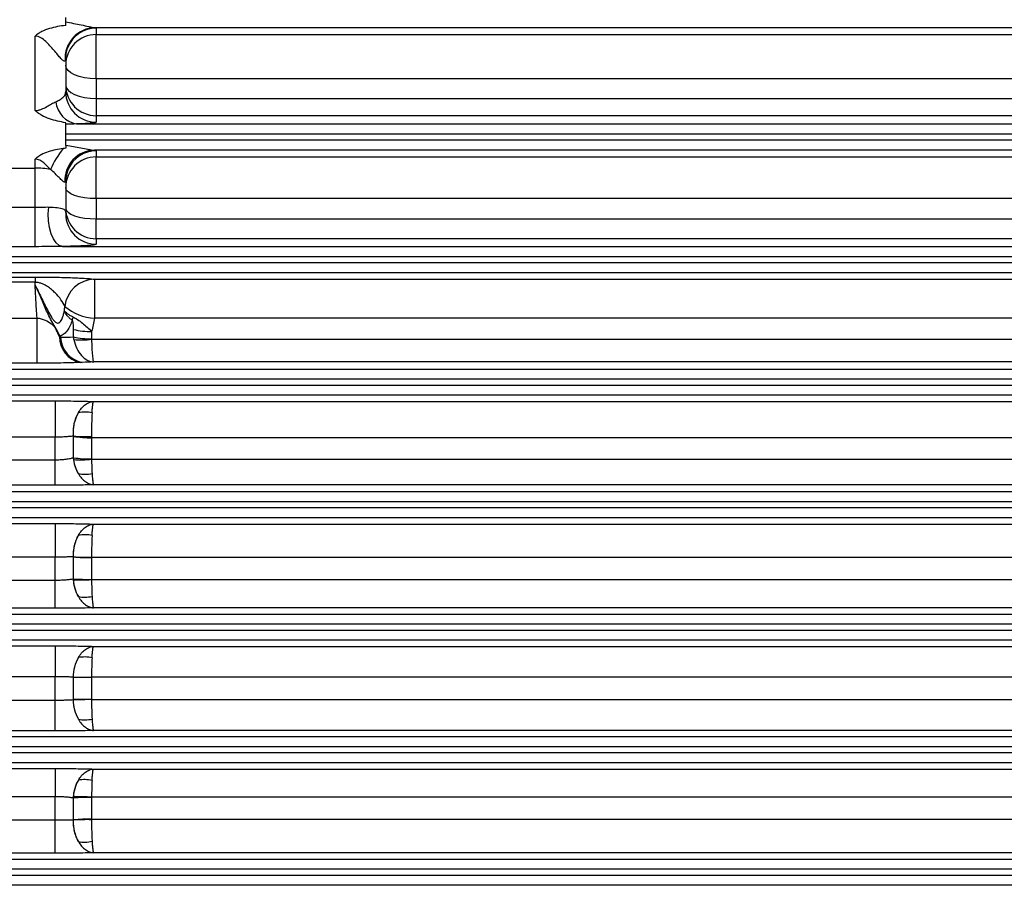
# Model space of a CAD drawing. Header units: millimetres. Extents: x -722 to 1902, y -809 to 1604.
# Tile 5 of 93: x -506 to -410, y 291 to 376. Entities that reach past the tile are written whole.
import ezdxf

# ---------------------------------------------------------------- set-up
doc = ezdxf.new("R2010")
doc.units = ezdxf.units.MM

msp = doc.modelspace()

# ---------------------------------------------------------------- linework, layer by layer
at = {"color": 7, "linetype": 'Continuous', "lineweight": 25}
for p, q in [((-501.81, 376.01), (-501.81, 376.448)), ((-174.703, 375.449), (-498.917, 375.449)), ((-504.81, 367.332), (-504.81, 374.617)), ((-498.81, 375.406), (-498.81, 374.779)), ((-498.81, 374.779), (-174.81, 374.779)), ((-498.81, 370.43), (-498.81, 374.779)), ((-501.81, 372.408), (-501.81, 369.183)), ((-498.81, 370.43), (-498.81, 368.516)), ((-174.81, 370.43), (-498.81, 370.43)), ((-498.81, 368.516), (-498.81, 366.827)), ((-498.81, 368.516), (-174.81, 368.516)), ((-498.81, 366.827), (-498.81, 366.185)), ((-174.81, 366.827), (-498.81, 366.827)), ((-501.81, 365.017), (-501.81, 365.982)), ((-500.735, 366.016), (-172.885, 366.016)), ((-171.81, 365.017), (-501.81, 365.017)), ((-501.81, 364.448), (-501.81, 365.017)), ((-501.81, 364.448), (-171.81, 364.448)), ((-501.81, 363.943), (-501.81, 364.448)), ((-174.624, 363.449), (-498.996, 363.449)), ((-498.81, 363.396), (-498.81, 362.791)), ((-504.81, 361.691), (-504.81, 362.568)), ((-498.81, 362.791), (-174.81, 362.791)), ((-498.81, 358.707), (-498.81, 362.791)), ((-536.81, 361.691), (-504.81, 361.691)), ((-504.81, 357.867), (-504.81, 361.691)), ((-501.81, 360.398), (-501.81, 357.232)), ((-498.81, 358.707), (-498.81, 356.726)), ((-174.81, 358.707), (-498.81, 358.707)), ((-509.949, 357.867), (-504.81, 357.867)), ((-504.81, 353.998), (-504.81, 357.867)), ((-498.81, 354.769), (-498.81, 356.726)), ((-498.81, 356.726), (-174.81, 356.726)), ((-174.81, 354.769), (-498.81, 354.769)), ((-498.81, 354.769), (-498.81, 354.234)), ((-504.81, 353.998), (-509.949, 353.998)), ((-502.136, 354.016), (-171.484, 354.016)), ((-163.671, 353.017), (-509.949, 353.017)), ((-509.949, 352.448), (-163.671, 352.448)), ((-163.671, 351.449), (-509.949, 351.449)), ((-523.508, 351.027), (-504.81, 351.027)), ((-504.81, 350.506), (-523.508, 350.506)), ((-504.81, 351.027), (-504.81, 350.506)), ((-504.81, 350.222), (-504.81, 350.506)), ((-498.975, 350.809), (-174.645, 350.809)), ((-498.975, 350.809), (-498.975, 346.99)), ((-523.31, 347.012), (-504.619, 347.012)), ((-504.619, 342.585), (-504.619, 347.012)), ((-375.112, 346.99), (-498.975, 346.99)), ((-501.042, 345.161), (-501.042, 345.885)), ((-499.274, 345.692), (-499.274, 344.971)), ((-499.272, 344.929), (-378.684, 344.929)), ((-378.684, 342.705), (-499.067, 342.705)), ((-504.619, 342.585), (-523.31, 342.585)), ((-509.949, 342.016), (-386.881, 342.016)), ((-386.881, 341.017), (-509.949, 341.017)), ((-509.949, 340.448), (-386.881, 340.448)), ((-523.31, 338.891), (-502.845, 338.891)), ((-386.881, 339.449), (-509.949, 339.449)), ((-502.845, 338.891), (-502.845, 335.342)), ((-499.07, 338.838), (-378.652, 338.838)), ((-502.845, 335.342), (-523.31, 335.342)), ((-502.845, 333.127), (-502.845, 335.342)), ((-501.078, 335.443), (-501.078, 333.326)), ((-501.043, 335.442), (-501.078, 335.443)), ((-501.042, 333.327), (-501.042, 335.42)), ((-378.652, 335.284), (-499.274, 335.284)), ((-499.274, 335.284), (-499.274, 333.203)), ((-523.31, 333.127), (-502.845, 333.127)), ((-502.845, 330.63), (-502.845, 333.127)), ((-501.078, 333.326), (-501.042, 333.327)), ((-499.273, 333.173), (-376.81, 333.173)), ((-502.845, 330.63), (-523.31, 330.63)), ((-376.81, 330.683), (-499.07, 330.683)), ((-509.949, 330.016), (-388.881, 330.016)), ((-388.881, 329.017), (-509.949, 329.017)), ((-509.949, 328.448), (-388.881, 328.448)), ((-388.881, 327.449), (-509.949, 327.449)), ((-523.31, 326.881), (-502.845, 326.881)), ((-502.845, 326.881), (-502.845, 323.595)), ((-499.07, 326.828), (-376.81, 326.828)), ((-502.845, 323.595), (-523.31, 323.595)), ((-502.845, 321.338), (-502.845, 323.595)), ((-501.078, 323.621), (-501.078, 321.461)), ((-501.042, 323.62), (-501.078, 323.621)), ((-501.042, 321.463), (-501.042, 323.611)), ((-499.274, 323.54), (-499.274, 321.404)), ((-376.81, 323.54), (-499.274, 323.54)), ((-501.078, 321.461), (-501.042, 321.463)), ((-499.274, 321.387), (-376.81, 321.387)), ((-523.31, 321.338), (-502.845, 321.338)), ((-502.845, 318.577), (-502.845, 321.338)), ((-502.845, 318.577), (-523.31, 318.577)), ((-376.81, 318.63), (-499.07, 318.63)), ((-509.949, 318.016), (-388.881, 318.016)), ((-388.881, 317.017), (-509.949, 317.017)), ((-509.949, 316.448), (-388.881, 316.448)), ((-523.31, 314.903), (-502.845, 314.903)), ((-388.881, 315.449), (-509.949, 315.449)), ((-502.845, 314.903), (-502.845, 311.879)), ((-499.07, 314.85), (-376.81, 314.85)), ((-502.845, 311.879), (-523.31, 311.879)), ((-502.845, 309.586), (-502.845, 311.879)), ((-501.078, 311.831), (-501.078, 309.634)), ((-501.042, 311.829), (-501.078, 311.831)), ((-501.042, 309.636), (-501.042, 311.829)), ((-376.81, 311.827), (-499.274, 311.827)), ((-499.274, 311.823), (-499.274, 309.642)), ((-523.31, 309.586), (-502.845, 309.586)), ((-502.845, 306.563), (-502.845, 309.586)), ((-501.078, 309.634), (-501.042, 309.636)), ((-499.274, 309.638), (-376.81, 309.638)), ((-502.845, 306.563), (-523.31, 306.563)), ((-509.949, 306.016), (-388.881, 306.016)), ((-376.81, 306.615), (-499.07, 306.615)), ((-388.881, 305.017), (-509.949, 305.017)), ((-509.949, 304.448), (-388.881, 304.448)), ((-388.881, 303.449), (-509.949, 303.449)), ((-523.31, 302.888), (-502.845, 302.888)), ((-502.845, 302.888), (-502.845, 300.127)), ((-499.07, 302.835), (-376.81, 302.835)), ((-502.845, 300.127), (-523.31, 300.127)), ((-502.845, 297.871), (-502.845, 300.127)), ((-501.078, 300.004), (-501.078, 297.844)), ((-501.042, 300.003), (-501.078, 300.004)), ((-501.042, 297.854), (-501.042, 300.003)), ((-376.81, 300.078), (-499.274, 300.078)), ((-499.274, 300.062), (-499.274, 297.925)), ((-523.31, 297.871), (-502.845, 297.871)), ((-502.845, 294.585), (-502.845, 297.871)), ((-501.078, 297.844), (-501.042, 297.845)), ((-499.274, 297.925), (-378.557, 297.925)), ((-502.845, 294.585), (-523.31, 294.585)), ((-378.557, 294.637), (-499.07, 294.637)), ((-509.949, 294.016), (-388.881, 294.016)), ((-388.881, 293.017), (-509.949, 293.017)), ((-509.949, 292.448), (-388.881, 292.448)), ((-388.881, 291.449), (-509.949, 291.449))]:
    msp.add_line(p, q, dxfattribs=at)
at = {"color": 7, "linetype": 'Continuous', "lineweight": 25, "flags": 128}
for points in [[(-501.81, 372.408), (-501.752, 372.993), (-501.621, 373.456)], [(-498.81, 370.43), (-499.395, 370.456), (-499.958, 370.532), (-500.477, 370.657), (-500.931, 370.825), (-501.304, 371.03), (-501.582, 371.264), (-501.752, 371.518), (-501.81, 371.781)], [(-501.81, 369.825), (-501.752, 369.57), (-501.582, 369.324), (-501.304, 369.098), (-500.931, 368.9), (-500.477, 368.737), (-499.958, 368.616), (-499.395, 368.542), (-498.81, 368.516)], [(-498.81, 358.707), (-499.395, 358.728), (-499.958, 358.79), (-500.477, 358.89), (-500.931, 359.025), (-501.304, 359.19), (-501.582, 359.377), (-501.752, 359.581), (-501.81, 359.793)], [(-502.136, 354.016), (-502.45, 354.116), (-502.748, 354.367), (-503.014, 354.756), (-503.235, 355.264), (-503.397, 355.863), (-503.494, 356.522), (-503.52, 357.207), (-503.473, 357.882)], [(-501.81, 357.768), (-501.752, 357.564), (-501.582, 357.369), (-501.304, 357.189), (-500.931, 357.031), (-500.477, 356.902), (-499.958, 356.805), (-499.395, 356.746), (-498.81, 356.726)]]:
    msp.add_lwpolyline(points, dxfattribs=at)
at = {"color": 7, "linetype": 'Continuous', "lineweight": 25}
for centre, radius, start, end in [((-498.871, 372.448), 3.001, 90.87785, 184.29924), ((-498.811, 371.78), 2.999, 89.98255, 179.98254), ((-498.81, 372.407), 3, 89.99057, 159.52857), ((-498.811, 369.826), 2.999, 180.01746, 270.01745), ((-498.811, 369.184), 2.999, 180.01746, 270.01745), ((-500.312, 368.454), 2.474, 186.03738, 260.15084), ((-496.198, 358.969), 7.471, 138.31411, 138.68528), ((-495.007, 357.955), 9.035, 141.30121, 156.51276), ((-498.918, 360.462), 2.988, 91.49855, 182.53506), ((-498.81, 360.396), 3, 89.99111, 156.39106), ((-498.811, 359.792), 2.999, 89.98255, 179.98254), ((-504.772, 353.546), 8.146, 79.54313, 90.2642), ((-498.813, 360.398), 2.997, 156.40095, 179.99924), ((-498.811, 357.768), 2.999, 180.01746, 270.01745), ((-498.811, 357.233), 2.999, 180.01746, 270.01745), ((-498.924, 347.824), 2.986, 90.98006, 173.79723), ((-498.694, 351.959), 4.977, 230.0017, 266.7574), ((-497.907, 346.147), 3.336, 163.06537, 168.82735), ((-499.375, 352.957), 7.265, 256.73337, 270.79265), ((-505.085, 348.999), 4.653, 304.79353, 305.8745), ((-499.854, 345.174), 2.576, 179.9151, 257.72223), ((-499.721, 345.211), 2.589, 182.01284, 259.62784), ((-499.375, 352.382), 7.411, 257.00176, 270.7794), ((-500.243, 352.123), 7.259, 264.0174, 277.6914), ((-499.942, 334.61), 3.196, 77.03343, 101.29665), ((-497.159, 335.783), 3.933, 150.08511, 184.96266), ((-499.966, 348.626), 13.229, 265.33353, 272.99653), ((-499.379, 345.509), 10.225, 260.63757, 270.58454), ((-497.351, 333.677), 3.743, 185.38336, 210.59592), ((-499.379, 344.354), 11.152, 261.4247, 270.53906), ((-500.309, 344.186), 11.061, 266.30555, 275.37576), ((-499.945, 334.889), 3.18, 258.61052, 283.07078), ((-497.165, 323.784), 3.916, 150.21733, 182.38581), ((-499.94, 322.577), 3.213, 77.13708, 101.20427), ((-499.814, 347.416), 23.828, 267.04462, 271.29673), ((-499.381, 342.979), 19.439, 265.09901, 270.31543), ((-497.263, 321.644), 3.819, 182.73315, 210.12646), ((-499.382, 344.712), 23.308, 265.91491, 270.26383), ((-500.493, 344.651), 23.296, 268.66473, 272.99951), ((-499.941, 322.87), 3.205, 258.74992, 282.91432), ((-497.2, 311.82), 3.877, 150.14557, 179.8408), ((-499.939, 310.595), 3.216, 77.15397, 101.18921), ((-496.879, 538.604), 226.789, 268.9483, 269.39488), ((-499.382, 539.346), 227.523, 269.58203, 270.0272), ((-497.2, 309.645), 3.877, 180.1592, 209.85443), ((-499.382, 82.119), 227.523, 89.9728, 90.41797), ((-496.879, 82.861), 226.789, 90.60512, 91.0517), ((-499.939, 310.87), 3.216, 258.81079, 282.84603), ((-497.263, 299.822), 3.819, 149.87354, 177.26685), ((-499.941, 298.595), 3.205, 77.08568, 101.25008), ((-499.382, 276.753), 23.308, 89.73617, 94.08509), ((-500.493, 276.814), 23.296, 87.00049, 91.33527), ((-497.165, 297.681), 3.916, 177.61419, 209.78267), ((-499.381, 278.486), 19.439, 89.68457, 94.90099), ((-499.814, 274.049), 23.828, 88.70327, 92.95538), ((-499.94, 298.888), 3.213, 258.79573, 282.86292)]:
    msp.add_arc(centre, radius, start, end, dxfattribs=at)
for points, knots in [([(-501.81, 375.666), (-502.352, 375.607), (-502.885, 375.516), (-503.66, 375.279), (-503.914, 375.182), (-504.273, 375), (-504.389, 374.933), (-504.608, 374.786), (-504.713, 374.704), (-504.81, 374.617)], [0, 0, 0, 0, 0.5, 0.5, 0.75, 0.75, 0.875, 0.875, 1, 1, 1, 1]), ([(-501.81, 376.01), (-501.296, 375.923), (-500.785, 375.823), (-500.037, 375.667), (-499.788, 375.614), (-499.432, 375.538), (-499.316, 375.513), (-499.097, 375.471), (-498.994, 375.453), (-498.917, 375.449)], [0, 0, 0, 0, 0.5, 0.5, 0.75, 0.75, 0.875, 0.875, 1, 1, 1, 1]), ([(-501.863, 372.223), (-501.878, 372.198), (-501.897, 372.182), (-501.945, 372.171), (-501.975, 372.177), (-502.08, 372.23), (-502.171, 372.314), (-502.379, 372.536), (-502.49, 372.669), (-502.722, 372.947), (-502.844, 373.097), (-503.093, 373.393), (-503.221, 373.54), (-503.485, 373.829), (-503.623, 373.97), (-503.918, 374.235), (-504.072, 374.357), (-504.33, 374.502), (-504.422, 374.543), (-504.611, 374.601), (-504.709, 374.617), (-504.81, 374.617)], [0, 0, 0, 0, 0.0625, 0.0625, 0.125, 0.125, 0.25, 0.25, 0.375, 0.375, 0.5, 0.5, 0.625, 0.625, 0.75, 0.75, 0.875, 0.875, 0.9375, 0.9375, 1, 1, 1, 1]), ([(-502.773, 368.194), (-502.606, 368.261), (-502.461, 368.336), (-502.22, 368.491), (-502.121, 368.572), (-501.963, 368.741), (-501.905, 368.828), (-501.829, 369.004), (-501.81, 369.093), (-501.81, 369.183)], [0, 0, 0, 0, 0.25, 0.25, 0.5, 0.5, 0.75, 0.75, 1, 1, 1, 1]), ([(-504.81, 367.332), (-504.699, 367.332), (-504.592, 367.345), (-504.384, 367.39), (-504.282, 367.422), (-503.997, 367.531), (-503.826, 367.622), (-503.499, 367.805), (-503.345, 367.897), (-503.051, 368.063), (-502.91, 368.138), (-502.773, 368.194)], [0, 0, 0, 0, 0.125, 0.125, 0.25, 0.25, 0.5, 0.5, 0.75, 0.75, 1, 1, 1, 1]), ([(-501.81, 366.143), (-502.356, 366.226), (-502.89, 366.344), (-503.659, 366.618), (-503.911, 366.727), (-504.27, 366.927), (-504.385, 366.999), (-504.55, 367.117), (-504.604, 367.158), (-504.709, 367.243), (-504.761, 367.288), (-504.81, 367.332)], [0, 0, 0, 0, 0.5, 0.5, 0.75, 0.75, 0.875, 0.875, 0.9375, 0.9375, 1, 1, 1, 1]), ([(-498.81, 366.185), (-498.81, 366.169), (-498.851, 366.154), (-498.973, 366.131), (-499.023, 366.124), (-499.145, 366.109), (-499.217, 366.101), (-499.462, 366.079), (-499.662, 366.066), (-500.14, 366.04), (-500.42, 366.027), (-500.735, 366.016)], [0, 0, 0, 0, 0.25, 0.25, 0.375, 0.375, 0.5, 0.5, 0.75, 0.75, 1, 1, 1, 1]), ([(-501.778, 363.938), (-501.289, 363.857), (-500.805, 363.764), (-500.091, 363.624), (-499.856, 363.578), (-499.514, 363.516), (-499.402, 363.497), (-499.188, 363.465), (-499.086, 363.452), (-498.996, 363.449)], [0, 0, 0, 0, 0.5, 0.5, 0.75, 0.75, 0.875, 0.875, 1, 1, 1, 1]), ([(-502.059, 363.604), (-502.556, 363.541), (-503.046, 363.446), (-503.759, 363.209), (-503.99, 363.113), (-504.316, 362.937), (-504.421, 362.873), (-504.623, 362.731), (-504.721, 362.651), (-504.81, 362.568)], [0, 0, 0, 0, 0.5, 0.5, 0.75, 0.75, 0.875, 0.875, 1, 1, 1, 1]), ([(-503.294, 361.556), (-503.5, 361.785), (-503.714, 362.009), (-504.082, 362.302), (-504.212, 362.391), (-504.496, 362.525), (-504.652, 362.568), (-504.81, 362.568)], [0, 0, 0, 0, 0.5, 0.5, 0.75, 0.75, 1, 1, 1, 1]), ([(-501.903, 360.33), (-501.956, 360.319), (-502.033, 360.368), (-502.222, 360.528), (-502.331, 360.637), (-502.572, 360.879), (-502.704, 361.014), (-502.984, 361.285), (-503.133, 361.422), (-503.294, 361.556)], [0, 0, 0, 0, 0.25, 0.25, 0.5, 0.5, 0.75, 0.75, 1, 1, 1, 1]), ([(-504.81, 357.867), (-504.576, 357.867), (-504.343, 357.872), (-503.895, 357.883), (-503.679, 357.889), (-503.473, 357.882)], [0, 0, 0, 0, 0.5, 0.5, 1, 1, 1, 1]), ([(-503.473, 357.882), (-503.155, 357.872), (-502.866, 357.856), (-502.4, 357.805), (-502.217, 357.768), (-501.965, 357.663), (-501.892, 357.591), (-501.816, 357.42), (-501.81, 357.321), (-501.81, 357.232)], [0, 0, 0, 0, 0.25, 0.25, 0.5, 0.5, 0.75, 0.75, 1, 1, 1, 1]), ([(-498.81, 354.234), (-498.81, 354.213), (-498.848, 354.191), (-499.025, 354.159), (-499.104, 354.148), (-499.302, 354.128), (-499.422, 354.118), (-499.702, 354.098), (-499.864, 354.089), (-500.227, 354.071), (-500.425, 354.063), (-500.859, 354.047), (-501.096, 354.04), (-501.598, 354.027), (-501.861, 354.021), (-502.136, 354.016)], [0, 0, 0, 0, 0.25, 0.25, 0.375, 0.375, 0.5, 0.5, 0.625, 0.625, 0.75, 0.75, 0.875, 0.875, 1, 1, 1, 1]), ([(-502.136, 354.016), (-502.579, 354.014), (-503.024, 354.009), (-503.916, 354), (-504.363, 353.998), (-504.81, 353.998)], [0, 0, 0, 0, 0.5, 0.5, 1, 1, 1, 1]), ([(-504.81, 351.027), (-504.617, 351.027), (-504.425, 351.026), (-504.05, 351.024), (-503.866, 351.022), (-503.507, 351.018), (-503.33, 351.015), (-502.988, 351.01), (-502.823, 351.006), (-502.342, 350.996), (-502.039, 350.987), (-501.474, 350.97), (-501.213, 350.96), (-500.724, 350.94), (-500.498, 350.929), (-500.079, 350.907), (-499.887, 350.896), (-499.382, 350.86), (-499.13, 350.836), (-498.975, 350.809)], [0, 0, 0, 0, 0.0625, 0.0625, 0.125, 0.125, 0.1875, 0.1875, 0.25, 0.25, 0.375, 0.375, 0.5, 0.5, 0.625, 0.625, 0.75, 0.75, 1, 1, 1, 1]), ([(-501.893, 348.147), (-501.974, 348.359), (-502.107, 348.581), (-502.434, 349.03), (-502.628, 349.257), (-502.956, 349.586), (-503.072, 349.693), (-503.32, 349.902), (-503.453, 350.004), (-503.745, 350.194), (-503.902, 350.284), (-504.192, 350.4), (-504.297, 350.435), (-504.475, 350.475), (-504.538, 350.486), (-504.67, 350.502), (-504.74, 350.506), (-504.81, 350.506)], [0, 0, 0, 0, 0.25, 0.25, 0.5, 0.5, 0.625, 0.625, 0.75, 0.75, 0.875, 0.875, 0.9375, 0.9375, 0.96875, 0.96875, 1, 1, 1, 1]), ([(-504.619, 347.012), (-504.641, 347.322), (-504.66, 347.624), (-504.694, 348.209), (-504.71, 348.493), (-504.74, 349.032), (-504.754, 349.289), (-504.775, 349.654), (-504.782, 349.772), (-504.796, 350.002), (-504.803, 350.115), (-504.81, 350.222)], [0, 0, 0, 0, 0.25, 0.25, 0.5, 0.5, 0.75, 0.75, 0.875, 0.875, 1, 1, 1, 1]), ([(-504.81, 350.222), (-504.612, 349.854), (-504.415, 349.457), (-504.01, 348.62), (-503.803, 348.179), (-503.461, 347.517), (-503.342, 347.296), (-503.142, 346.984), (-503.071, 346.883), (-502.918, 346.7), (-502.835, 346.618), (-502.696, 346.54), (-502.646, 346.522), (-502.545, 346.514), (-502.492, 346.526), (-502.394, 346.581), (-502.347, 346.625), (-502.265, 346.728), (-502.23, 346.788), (-502.133, 346.981), (-502.082, 347.127), (-501.999, 347.423), (-501.966, 347.575), (-501.939, 347.729)], [0, 0, 0, 0, 0.25, 0.25, 0.5, 0.5, 0.625, 0.625, 0.6875, 0.6875, 0.75, 0.75, 0.78125, 0.78125, 0.8125, 0.8125, 0.84375, 0.84375, 0.875, 0.875, 0.9375, 0.9375, 1, 1, 1, 1]), ([(-502.358, 345.228), (-502.505, 345.474), (-502.619, 345.723), (-502.798, 346.058), (-502.86, 346.164), (-502.986, 346.37), (-503.048, 346.472), (-503.35, 346.99), (-503.556, 347.43), (-503.939, 348.289), (-504.118, 348.709), (-504.38, 349.304), (-504.467, 349.496), (-504.596, 349.775), (-504.639, 349.867), (-504.724, 350.047), (-504.768, 350.136), (-504.81, 350.222)], [0, 0, 0, 0, 0.125, 0.125, 0.1875, 0.1875, 0.25, 0.25, 0.5, 0.5, 0.75, 0.75, 0.875, 0.875, 0.9375, 0.9375, 1, 1, 1, 1]), ([(-501.18, 346.794), (-501.28, 346.868), (-501.372, 346.944), (-501.537, 347.099), (-501.612, 347.178), (-501.804, 347.415), (-501.892, 347.574), (-501.939, 347.729)], [0, 0, 0, 0, 0.25, 0.25, 0.5, 0.5, 1, 1, 1, 1]), ([(-501.098, 347.119), (-501.204, 347.17), (-501.302, 347.222), (-501.48, 347.325), (-501.562, 347.378), (-501.774, 347.533), (-501.877, 347.633), (-501.939, 347.729)], [0, 0, 0, 0, 0.25, 0.25, 0.5, 0.5, 1, 1, 1, 1]), ([(-504.619, 347.012), (-504.473, 346.997), (-504.335, 346.97), (-504.07, 346.896), (-503.944, 346.85), (-503.593, 346.697), (-503.393, 346.579), (-503.127, 346.369), (-503.046, 346.294), (-502.901, 346.121), (-502.838, 346.021), (-502.722, 345.795), (-502.67, 345.673), (-502.558, 345.426), (-502.498, 345.301), (-502.429, 345.178)], [0, 0, 0, 0, 0.125, 0.125, 0.25, 0.25, 0.5, 0.5, 0.625, 0.625, 0.75, 0.75, 0.875, 0.875, 1, 1, 1, 1]), ([(-501.18, 346.794), (-501.233, 346.61), (-501.297, 346.435), (-501.445, 346.105), (-501.532, 345.949), (-501.728, 345.672), (-501.837, 345.551), (-502.083, 345.352), (-502.217, 345.277), (-502.358, 345.228)], [0, 0, 0, 0, 0.25, 0.25, 0.5, 0.5, 0.75, 0.75, 1, 1, 1, 1]), ([(-501.042, 345.885), (-501.042, 346.039), (-501.047, 346.193), (-501.067, 346.426), (-501.076, 346.504), (-501.099, 346.621), (-501.108, 346.66), (-501.128, 346.717), (-501.135, 346.735), (-501.154, 346.769), (-501.166, 346.785), (-501.18, 346.794)], [0, 0, 0, 0, 0.5, 0.5, 0.75, 0.75, 0.875, 0.875, 0.9375, 0.9375, 1, 1, 1, 1]), ([(-501.098, 347.119), (-500.953, 347.049), (-500.798, 346.96), (-500.484, 346.753), (-500.325, 346.635), (-500.014, 346.387), (-499.86, 346.254), (-499.559, 345.977), (-499.415, 345.836), (-499.274, 345.692)], [0, 0, 0, 0, 0.25, 0.25, 0.5, 0.5, 0.75, 0.75, 1, 1, 1, 1]), ([(-501, 344.903), (-500.937, 344.593), (-500.842, 344.305), (-500.593, 343.771), (-500.443, 343.537), (-500.096, 343.142), (-499.905, 342.989), (-499.598, 342.827), (-499.493, 342.785), (-499.282, 342.726), (-499.174, 342.709), (-499.067, 342.705)], [0, 0, 0, 0, 0.25, 0.25, 0.5, 0.5, 0.75, 0.75, 0.875, 0.875, 1, 1, 1, 1]), ([(-499.272, 344.929), (-499.265, 344.618), (-499.255, 344.328), (-499.229, 343.791), (-499.213, 343.556), (-499.176, 343.156), (-499.156, 343), (-499.123, 342.834), (-499.112, 342.791), (-499.09, 342.729), (-499.079, 342.711), (-499.067, 342.705)], [0, 0, 0, 0, 0.25, 0.25, 0.5, 0.5, 0.75, 0.75, 0.875, 0.875, 1, 1, 1, 1]), ([(-500.402, 342.657), (-500.475, 342.655), (-500.545, 342.652), (-500.687, 342.647), (-500.759, 342.645), (-500.978, 342.637), (-501.129, 342.633), (-501.602, 342.619), (-501.94, 342.611), (-502.654, 342.599), (-503.037, 342.594), (-503.815, 342.587), (-504.212, 342.585), (-504.619, 342.585)], [0, 0, 0, 0, 0.0625, 0.0625, 0.125, 0.125, 0.25, 0.25, 0.5, 0.5, 0.75, 0.75, 1, 1, 1, 1]), ([(-502.845, 338.891), (-502.495, 338.891), (-502.144, 338.89), (-501.463, 338.885), (-501.132, 338.882), (-500.488, 338.873), (-500.175, 338.867), (-499.594, 338.854), (-499.323, 338.847), (-499.07, 338.838)], [0, 0, 0, 0, 0.25, 0.25, 0.5, 0.5, 0.75, 0.75, 1, 1, 1, 1]), ([(-500.568, 337.744), (-500.472, 337.912), (-500.364, 338.064), (-500.134, 338.328), (-500.012, 338.441), (-499.753, 338.629), (-499.618, 338.703), (-499.346, 338.804), (-499.209, 338.832), (-499.07, 338.838)], [0, 0, 0, 0, 0.25, 0.25, 0.5, 0.5, 0.75, 0.75, 1, 1, 1, 1]), ([(-499.225, 337.725), (-499.215, 337.893), (-499.204, 338.046), (-499.181, 338.312), (-499.168, 338.427), (-499.142, 338.618), (-499.128, 338.694), (-499.099, 338.8), (-499.085, 338.831), (-499.07, 338.838)], [0, 0, 0, 0, 0.25, 0.25, 0.5, 0.5, 0.75, 0.75, 1, 1, 1, 1]), ([(-501.043, 335.442), (-501.057, 335.646), (-501.058, 335.851), (-501.031, 336.259), (-501.004, 336.464), (-500.882, 337.054), (-500.748, 337.425), (-500.568, 337.744)], [0, 0, 0, 0, 0.25, 0.25, 0.5, 0.5, 1, 1, 1, 1]), ([(-499.225, 337.725), (-499.244, 337.403), (-499.258, 337.031), (-499.271, 336.439), (-499.274, 336.233), (-499.276, 335.825), (-499.276, 335.62), (-499.275, 335.416)], [0, 0, 0, 0, 0.5, 0.5, 0.75, 0.75, 1, 1, 1, 1]), ([(-501.078, 335.443), (-501.192, 335.427), (-501.317, 335.413), (-501.585, 335.388), (-501.731, 335.377), (-502.033, 335.36), (-502.189, 335.353), (-502.512, 335.344), (-502.679, 335.342), (-502.845, 335.342)], [0, 0, 0, 0, 0.25, 0.25, 0.5, 0.5, 0.75, 0.75, 1, 1, 1, 1]), ([(-502.845, 333.127), (-502.677, 333.127), (-502.512, 333.131), (-502.189, 333.149), (-502.029, 333.162), (-501.726, 333.196), (-501.584, 333.217), (-501.316, 333.266), (-501.191, 333.295), (-501.078, 333.326)], [0, 0, 0, 0, 0.25, 0.25, 0.5, 0.5, 0.75, 0.75, 1, 1, 1, 1]), ([(-500.573, 331.772), (-500.685, 331.97), (-500.781, 332.189), (-500.932, 332.652), (-500.987, 332.894), (-501.022, 333.148)], [0, 0, 0, 0, 0.5, 0.5, 1, 1, 1, 1]), ([(-499.273, 333.173), (-499.269, 332.919), (-499.264, 332.677), (-499.248, 332.212), (-499.238, 331.991), (-499.226, 331.791)], [0, 0, 0, 0, 0.5, 0.5, 1, 1, 1, 1]), ([(-500.573, 331.772), (-500.476, 331.605), (-500.368, 331.454), (-500.137, 331.191), (-500.014, 331.078), (-499.755, 330.891), (-499.619, 330.818), (-499.347, 330.718), (-499.209, 330.689), (-499.07, 330.683)], [0, 0, 0, 0, 0.25, 0.25, 0.5, 0.5, 0.75, 0.75, 1, 1, 1, 1]), ([(-499.226, 331.791), (-499.216, 331.624), (-499.205, 331.472), (-499.181, 331.207), (-499.169, 331.093), (-499.142, 330.902), (-499.128, 330.827), (-499.099, 330.721), (-499.085, 330.691), (-499.07, 330.683)], [0, 0, 0, 0, 0.25, 0.25, 0.5, 0.5, 0.75, 0.75, 1, 1, 1, 1]), ([(-499.07, 330.683), (-499.323, 330.675), (-499.599, 330.667), (-500.18, 330.654), (-500.487, 330.648), (-500.971, 330.641), (-501.138, 330.639), (-501.471, 330.636), (-501.64, 330.634), (-502.149, 330.631), (-502.494, 330.63), (-502.845, 330.63)], [0, 0, 0, 0, 0.25, 0.25, 0.5, 0.5, 0.625, 0.625, 0.75, 0.75, 1, 1, 1, 1]), ([(-502.845, 326.881), (-502.496, 326.881), (-502.145, 326.879), (-501.465, 326.875), (-501.134, 326.872), (-500.491, 326.863), (-500.177, 326.857), (-499.596, 326.844), (-499.324, 326.837), (-499.07, 326.828)], [0, 0, 0, 0, 0.25, 0.25, 0.5, 0.5, 0.75, 0.75, 1, 1, 1, 1]), ([(-500.564, 325.729), (-500.468, 325.897), (-500.36, 326.05), (-500.131, 326.315), (-500.009, 326.429), (-499.751, 326.618), (-499.616, 326.692), (-499.346, 326.793), (-499.209, 326.822), (-499.07, 326.828)], [0, 0, 0, 0, 0.25, 0.25, 0.5, 0.5, 0.75, 0.75, 1, 1, 1, 1]), ([(-499.224, 325.71), (-499.214, 325.878), (-499.203, 326.032), (-499.18, 326.3), (-499.168, 326.415), (-499.141, 326.607), (-499.127, 326.683), (-499.099, 326.79), (-499.085, 326.821), (-499.07, 326.828)], [0, 0, 0, 0, 0.25, 0.25, 0.5, 0.5, 0.75, 0.75, 1, 1, 1, 1]), ([(-501.042, 323.62), (-501.048, 323.81), (-501.041, 323.998), (-501.005, 324.371), (-500.976, 324.558), (-500.894, 324.918), (-500.843, 325.091), (-500.719, 325.423), (-500.646, 325.582), (-500.564, 325.729)], [0, 0, 0, 0, 0.25, 0.25, 0.5, 0.5, 0.75, 0.75, 1, 1, 1, 1]), ([(-499.224, 325.71), (-499.233, 325.561), (-499.24, 325.402), (-499.253, 325.068), (-499.259, 324.894), (-499.267, 324.533), (-499.271, 324.346), (-499.274, 323.972), (-499.275, 323.784), (-499.274, 323.594)], [0, 0, 0, 0, 0.25, 0.25, 0.5, 0.5, 0.75, 0.75, 1, 1, 1, 1]), ([(-501.078, 323.621), (-501.194, 323.617), (-501.32, 323.613), (-501.59, 323.606), (-501.736, 323.604), (-502.038, 323.599), (-502.194, 323.597), (-502.515, 323.595), (-502.68, 323.595), (-502.845, 323.595)], [0, 0, 0, 0, 0.25, 0.25, 0.5, 0.5, 0.75, 0.75, 1, 1, 1, 1]), ([(-502.845, 321.338), (-502.679, 321.338), (-502.516, 321.341), (-502.196, 321.352), (-502.037, 321.36), (-501.734, 321.381), (-501.591, 321.394), (-501.321, 321.424), (-501.193, 321.442), (-501.078, 321.461)], [0, 0, 0, 0, 0.25, 0.25, 0.5, 0.5, 0.75, 0.75, 1, 1, 1, 1]), ([(-499.274, 321.387), (-499.272, 321.087), (-499.266, 320.797), (-499.249, 320.24), (-499.238, 319.98), (-499.225, 319.746)], [0, 0, 0, 0, 0.5, 0.5, 1, 1, 1, 1]), ([(-500.566, 319.727), (-500.696, 319.959), (-500.802, 320.217), (-500.961, 320.773), (-501.013, 321.061), (-501.036, 321.361)], [0, 0, 0, 0, 0.5, 0.5, 1, 1, 1, 1]), ([(-500.566, 319.727), (-500.47, 319.559), (-500.362, 319.407), (-500.132, 319.142), (-500.01, 319.028), (-499.752, 318.84), (-499.617, 318.766), (-499.346, 318.665), (-499.209, 318.636), (-499.07, 318.63)], [0, 0, 0, 0, 0.25, 0.25, 0.5, 0.5, 0.75, 0.75, 1, 1, 1, 1]), ([(-499.225, 319.746), (-499.215, 319.578), (-499.204, 319.425), (-499.18, 319.157), (-499.168, 319.043), (-499.141, 318.851), (-499.127, 318.775), (-499.099, 318.668), (-499.085, 318.638), (-499.07, 318.63)], [0, 0, 0, 0, 0.25, 0.25, 0.5, 0.5, 0.75, 0.75, 1, 1, 1, 1]), ([(-499.07, 318.63), (-499.324, 318.622), (-499.601, 318.614), (-500.183, 318.601), (-500.49, 318.596), (-500.975, 318.589), (-501.141, 318.587), (-501.474, 318.583), (-501.642, 318.582), (-502.151, 318.579), (-502.495, 318.577), (-502.845, 318.577)], [0, 0, 0, 0, 0.25, 0.25, 0.5, 0.5, 0.625, 0.625, 0.75, 0.75, 1, 1, 1, 1]), ([(-502.845, 314.903), (-502.496, 314.903), (-502.146, 314.901), (-501.466, 314.897), (-501.135, 314.893), (-500.491, 314.884), (-500.178, 314.879), (-499.596, 314.866), (-499.324, 314.859), (-499.07, 314.85)], [0, 0, 0, 0, 0.25, 0.25, 0.5, 0.5, 0.75, 0.75, 1, 1, 1, 1]), ([(-500.563, 313.75), (-500.467, 313.918), (-500.36, 314.071), (-500.13, 314.337), (-500.009, 314.451), (-499.751, 314.64), (-499.616, 314.714), (-499.346, 314.815), (-499.209, 314.844), (-499.07, 314.85)], [0, 0, 0, 0, 0.25, 0.25, 0.5, 0.5, 0.75, 0.75, 1, 1, 1, 1]), ([(-499.224, 313.731), (-499.214, 313.899), (-499.203, 314.053), (-499.18, 314.321), (-499.168, 314.436), (-499.141, 314.629), (-499.127, 314.705), (-499.099, 314.812), (-499.085, 314.843), (-499.07, 314.85)], [0, 0, 0, 0, 0.25, 0.25, 0.5, 0.5, 0.75, 0.75, 1, 1, 1, 1]), ([(-501.042, 311.853), (-501.036, 312.198), (-500.991, 312.536), (-500.828, 313.184), (-500.711, 313.483), (-500.563, 313.75)], [0, 0, 0, 0, 0.5, 0.5, 1, 1, 1, 1]), ([(-499.224, 313.731), (-499.24, 313.462), (-499.252, 313.161), (-499.269, 312.511), (-499.274, 312.173), (-499.274, 311.827)], [0, 0, 0, 0, 0.5, 0.5, 1, 1, 1, 1]), ([(-501.078, 311.831), (-501.194, 311.838), (-501.32, 311.845), (-501.591, 311.857), (-501.737, 311.862), (-502.039, 311.87), (-502.195, 311.873), (-502.515, 311.878), (-502.68, 311.879), (-502.845, 311.879)], [0, 0, 0, 0, 0.25, 0.25, 0.5, 0.5, 0.75, 0.75, 1, 1, 1, 1]), ([(-502.845, 309.586), (-502.68, 309.586), (-502.518, 309.587), (-502.199, 309.592), (-502.04, 309.595), (-501.738, 309.603), (-501.594, 309.608), (-501.323, 309.62), (-501.194, 309.627), (-501.078, 309.634)], [0, 0, 0, 0, 0.25, 0.25, 0.5, 0.5, 0.75, 0.75, 1, 1, 1, 1]), ([(-500.563, 307.715), (-500.711, 307.982), (-500.828, 308.281), (-500.991, 308.929), (-501.036, 309.267), (-501.042, 309.612)], [0, 0, 0, 0, 0.5, 0.5, 1, 1, 1, 1]), ([(-499.274, 309.638), (-499.274, 309.293), (-499.269, 308.954), (-499.252, 308.304), (-499.24, 308.003), (-499.224, 307.734)], [0, 0, 0, 0, 0.5, 0.5, 1, 1, 1, 1]), ([(-500.563, 307.715), (-500.467, 307.547), (-500.36, 307.394), (-500.13, 307.128), (-500.009, 307.015), (-499.751, 306.826), (-499.616, 306.751), (-499.346, 306.65), (-499.209, 306.621), (-499.07, 306.615)], [0, 0, 0, 0, 0.25, 0.25, 0.5, 0.5, 0.75, 0.75, 1, 1, 1, 1]), ([(-499.224, 307.734), (-499.214, 307.566), (-499.203, 307.412), (-499.18, 307.144), (-499.168, 307.029), (-499.141, 306.836), (-499.127, 306.76), (-499.099, 306.653), (-499.085, 306.622), (-499.07, 306.615)], [0, 0, 0, 0, 0.25, 0.25, 0.5, 0.5, 0.75, 0.75, 1, 1, 1, 1]), ([(-499.07, 306.615), (-499.325, 306.607), (-499.602, 306.599), (-500.185, 306.586), (-500.492, 306.581), (-500.976, 306.574), (-501.142, 306.572), (-501.475, 306.569), (-501.643, 306.567), (-502.152, 306.564), (-502.496, 306.563), (-502.845, 306.563)], [0, 0, 0, 0, 0.25, 0.25, 0.5, 0.5, 0.625, 0.625, 0.75, 0.75, 1, 1, 1, 1]), ([(-502.845, 302.888), (-502.495, 302.888), (-502.145, 302.887), (-501.464, 302.882), (-501.133, 302.879), (-500.49, 302.87), (-500.176, 302.864), (-499.595, 302.851), (-499.323, 302.843), (-499.07, 302.835)], [0, 0, 0, 0, 0.25, 0.25, 0.5, 0.5, 0.75, 0.75, 1, 1, 1, 1]), ([(-500.566, 301.739), (-500.47, 301.906), (-500.362, 302.059), (-500.132, 302.323), (-500.01, 302.437), (-499.752, 302.625), (-499.617, 302.699), (-499.346, 302.8), (-499.209, 302.829), (-499.07, 302.835)], [0, 0, 0, 0, 0.25, 0.25, 0.5, 0.5, 0.75, 0.75, 1, 1, 1, 1]), ([(-499.225, 301.719), (-499.215, 301.887), (-499.204, 302.041), (-499.18, 302.308), (-499.168, 302.423), (-499.141, 302.614), (-499.127, 302.69), (-499.099, 302.797), (-499.085, 302.828), (-499.07, 302.835)], [0, 0, 0, 0, 0.25, 0.25, 0.5, 0.5, 0.75, 0.75, 1, 1, 1, 1]), ([(-501.036, 300.104), (-501.013, 300.404), (-500.961, 300.693), (-500.802, 301.248), (-500.696, 301.506), (-500.566, 301.739)], [0, 0, 0, 0, 0.5, 0.5, 1, 1, 1, 1]), ([(-499.225, 301.719), (-499.238, 301.485), (-499.249, 301.226), (-499.266, 300.668), (-499.272, 300.378), (-499.274, 300.078)], [0, 0, 0, 0, 0.5, 0.5, 1, 1, 1, 1]), ([(-501.078, 300.004), (-501.193, 300.023), (-501.318, 300.041), (-501.588, 300.071), (-501.733, 300.084), (-502.036, 300.105), (-502.192, 300.113), (-502.513, 300.124), (-502.679, 300.127), (-502.845, 300.127)], [0, 0, 0, 0, 0.25, 0.25, 0.5, 0.5, 0.75, 0.75, 1, 1, 1, 1]), ([(-502.845, 297.871), (-502.68, 297.871), (-502.518, 297.87), (-502.198, 297.868), (-502.039, 297.866), (-501.737, 297.862), (-501.593, 297.859), (-501.322, 297.852), (-501.194, 297.848), (-501.078, 297.844)], [0, 0, 0, 0, 0.25, 0.25, 0.5, 0.5, 0.75, 0.75, 1, 1, 1, 1]), ([(-500.564, 295.736), (-500.646, 295.883), (-500.719, 296.042), (-500.843, 296.374), (-500.894, 296.547), (-500.976, 296.907), (-501.005, 297.094), (-501.041, 297.467), (-501.048, 297.656), (-501.042, 297.845)], [0, 0, 0, 0, 0.25, 0.25, 0.5, 0.5, 0.75, 0.75, 1, 1, 1, 1]), ([(-499.274, 297.871), (-499.275, 297.681), (-499.274, 297.493), (-499.271, 297.119), (-499.267, 296.932), (-499.259, 296.571), (-499.253, 296.397), (-499.24, 296.064), (-499.233, 295.904), (-499.224, 295.756)], [0, 0, 0, 0, 0.25, 0.25, 0.5, 0.5, 0.75, 0.75, 1, 1, 1, 1]), ([(-500.564, 295.736), (-500.468, 295.568), (-500.36, 295.415), (-500.131, 295.15), (-500.009, 295.036), (-499.751, 294.847), (-499.616, 294.773), (-499.346, 294.672), (-499.209, 294.643), (-499.07, 294.637)], [0, 0, 0, 0, 0.25, 0.25, 0.5, 0.5, 0.75, 0.75, 1, 1, 1, 1]), ([(-499.224, 295.756), (-499.214, 295.587), (-499.203, 295.433), (-499.18, 295.165), (-499.168, 295.05), (-499.141, 294.858), (-499.127, 294.782), (-499.099, 294.675), (-499.085, 294.644), (-499.07, 294.637)], [0, 0, 0, 0, 0.25, 0.25, 0.5, 0.5, 0.75, 0.75, 1, 1, 1, 1]), ([(-499.07, 294.637), (-499.324, 294.629), (-499.602, 294.621), (-500.184, 294.608), (-500.491, 294.603), (-500.976, 294.596), (-501.142, 294.594), (-501.475, 294.59), (-501.643, 294.589), (-502.151, 294.586), (-502.496, 294.585), (-502.845, 294.585)], [0, 0, 0, 0, 0.25, 0.25, 0.5, 0.5, 0.625, 0.625, 0.75, 0.75, 1, 1, 1, 1])]:
    msp.add_open_spline(points, degree=3, knots=knots, dxfattribs=at)
for points in [[(-501.81, 375.666), (-501.81, 375.782), (-501.81, 375.897), (-501.81, 376.01)], [(-498.917, 375.449), (-498.845, 375.435), (-498.81, 375.421), (-498.81, 375.406)], [(-501.81, 372.408), (-501.81, 372.346), (-501.827, 372.284), (-501.863, 372.223)], [(-501.81, 365.982), (-501.81, 366.028), (-501.81, 366.083), (-501.81, 366.143)], [(-500.735, 366.016), (-501.091, 366.013), (-501.449, 365.999), (-501.81, 365.982)], [(-501.81, 363.943), (-501.799, 363.942), (-501.788, 363.94), (-501.778, 363.938)], [(-501.81, 363.902), (-501.81, 363.916), (-501.81, 363.93), (-501.81, 363.943)], [(-501.81, 363.902), (-501.81, 363.813), (-501.81, 363.724), (-501.81, 363.634)], [(-501.81, 363.634), (-501.893, 363.625), (-501.976, 363.615), (-502.059, 363.604)], [(-498.996, 363.449), (-498.872, 363.432), (-498.81, 363.414), (-498.81, 363.396)], [(-501.81, 360.398), (-501.81, 360.361), (-501.84, 360.342), (-501.903, 360.33)], [(-501.939, 347.729), (-501.922, 347.868), (-501.907, 348.007), (-501.893, 348.147)], [(-498.975, 346.99), (-499.053, 346.555), (-499.155, 346.122), (-499.274, 345.692)], [(-502.429, 345.178), (-502.389, 345.158), (-502.348, 345.139), (-502.309, 345.12)], [(-502.358, 345.228), (-502.341, 345.192), (-502.325, 345.156), (-502.309, 345.12)], [(-502.309, 345.12), (-501.887, 345.134), (-501.464, 345.147), (-501.042, 345.161)], [(-501, 344.903), (-501.017, 344.988), (-501.031, 345.074), (-501.042, 345.161)], [(-499.274, 344.971), (-499.274, 344.957), (-499.273, 344.943), (-499.272, 344.929)], [(-500.188, 342.664), (-500.257, 342.662), (-500.329, 342.659), (-500.402, 342.657)], [(-499.067, 342.705), (-499.441, 342.692), (-499.814, 342.678), (-500.188, 342.664)], [(-501.042, 335.42), (-501.042, 335.427), (-501.042, 335.434), (-501.043, 335.442)], [(-499.275, 335.416), (-499.275, 335.372), (-499.274, 335.328), (-499.274, 335.284)], [(-501.022, 333.148), (-501.03, 333.207), (-501.037, 333.267), (-501.042, 333.327)], [(-499.274, 333.203), (-499.274, 333.193), (-499.274, 333.183), (-499.273, 333.173)], [(-501.042, 323.611), (-501.042, 323.614), (-501.042, 323.617), (-501.042, 323.62)], [(-499.274, 323.594), (-499.274, 323.576), (-499.274, 323.558), (-499.274, 323.54)], [(-501.036, 321.361), (-501.038, 321.395), (-501.04, 321.429), (-501.042, 321.463)], [(-499.274, 321.404), (-499.274, 321.398), (-499.274, 321.393), (-499.274, 321.387)], [(-501.042, 311.829), (-501.042, 311.837), (-501.042, 311.845), (-501.042, 311.853)], [(-499.274, 311.827), (-499.274, 311.826), (-499.274, 311.825), (-499.274, 311.823)], [(-501.042, 309.612), (-501.042, 309.62), (-501.042, 309.628), (-501.042, 309.636)], [(-499.274, 309.642), (-499.274, 309.64), (-499.274, 309.639), (-499.274, 309.638)], [(-501.042, 300.003), (-501.04, 300.036), (-501.038, 300.07), (-501.036, 300.104)], [(-499.274, 300.078), (-499.274, 300.073), (-499.274, 300.067), (-499.274, 300.062)], [(-501.042, 297.845), (-501.042, 297.848), (-501.042, 297.851), (-501.042, 297.854)], [(-499.274, 297.925), (-499.274, 297.907), (-499.274, 297.889), (-499.274, 297.871)]]:
    msp.add_open_spline(points, degree=3, dxfattribs=at)

doc.saveas('drawing.dxf')
